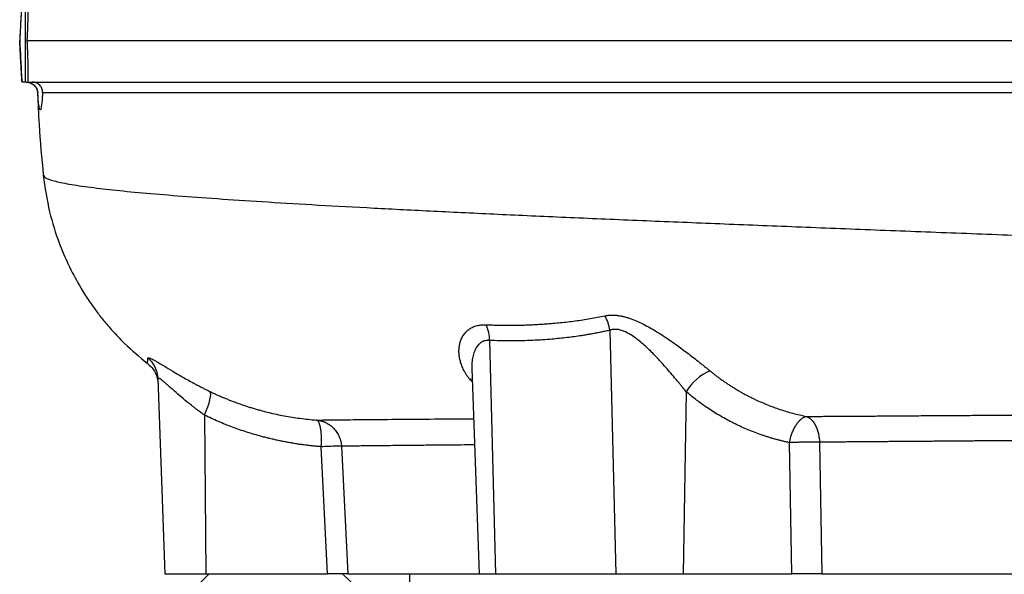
# Model space of a CAD drawing. Extents: x 144 to 1430, y 52 to 2135.
# Tile 2 of 25: x 148 to 325, y 281 to 381. Entities that reach past the tile are written whole.
import ezdxf

# ---------------------------------------------------------------- set-up
doc = ezdxf.new("R2010")
doc.units = 0
doc.layers.get('0').update_dxf_attribs({"linetype": 'CONTINUOUS'})

msp = doc.modelspace()

# ---------------------------------------------------------------- linework, layer by layer
at = {"color": 7, "linetype": 'CONTINUOUS'}
for p, q in [((148.84, 369.57), (148.84, 384.57)), ((148.84, 369.57), (148.24, 369.57)), ((149.04, 369.57), (148.84, 369.57)), ((253.96, 324.93), (255.04, 281.07)), ((232.33, 323.09), (233.37, 281.07)), ((229.15, 318.01), (230.44, 281.07)), ((172.68, 316.24), (173.91, 281.07)), ((229.24, 315.55), (228.68, 316.18)), ((229.22, 316.03), (228.68, 316.18)), ((267.69, 313.86), (267.12, 281.07)), ((181.07, 309.63), (181.32, 281.07)), ((286.72, 281.07), (286.28, 304.68)), ((291.67, 304.77), (292.11, 281.07)), ((203.19, 281.07), (202.06, 303.95)), ((205.69, 304.03), (206.82, 281.07)), ((173.91, 281.07), (181.32, 281.07)), ((181.91, 281.07), (180.41, 279.57)), ((181.32, 281.07), (203.19, 281.07)), ((207.41, 279.57), (205.91, 281.07)), ((206.82, 281.07), (230.44, 281.07)), ((217.91, 281.07), (217.91, 273.57)), ((230.44, 281.07), (233.37, 281.07)), ((233.37, 281.07), (255.04, 281.07)), ((255.04, 281.07), (267.12, 281.07)), ((267.12, 281.07), (286.72, 281.07)), ((292.11, 281.07), (379.07, 281.07))]:
    msp.add_line(p, q, dxfattribs=at)
at = {"color": 7, "linetype": 'CONTINUOUS', "flags": 128}
msp.add_lwpolyline([(181.07, 309.63), (181.39, 310.39), (181.66, 311.12), (181.89, 311.8), (182.05, 312.41), (182.15, 312.95), (182.18, 313.38), (182.14, 313.7), (182.03, 313.9)], dxfattribs=at)
at = {"color": 7, "linetype": 'CONTINUOUS'}
for centre, radius, start, end in [((226.01, 323.14), 6.32, 359.5568, 26.0197), ((247.11, 323.99), 6.92, 7.8387, 30.6509), ((167.72, 316.07), 4.97, 2.0231, 50.3846), ((275.65, 309.06), 9.29, 113.178, 148.9043)]:
    msp.add_arc(centre, radius, start, end, dxfattribs=at)
for points, knots in [([(148.22, 384.57), (148.15, 383.32), (148.02, 380.82), (147.89, 378.32), (147.82, 377.07)], [0, 0, 0, 0, 0.5, 1, 1, 1, 1]), ([(148.24, 384.57), (148.24, 384.48), (148.23, 384.31), (148.21, 384.03), (148.19, 383.75), (148.18, 383.46), (148.16, 383.17), (148.13, 382.68), (148.09, 381.97), (148.04, 381.03), (147.98, 380.06), (147.94, 379.19), (147.9, 378.41), (147.86, 377.75), (147.84, 377.3), (147.83, 377.07)], [0, 0, 0, 0, 0.041655, 0.083255, 0.124828, 0.166404, 0.208013, 0.249685, 0.375359, 0.501069, 0.625443, 0.749853, 0.833262, 0.916565, 1, 1, 1, 1]), ([(149.28, 384.57), (149.28, 384.48), (149.29, 384.3), (149.29, 384.02), (149.29, 383.73), (149.29, 383.44), (149.29, 383.15), (149.29, 382.85), (149.29, 382.56), (149.29, 382.26), (149.29, 381.95), (149.28, 381.65), (149.28, 381.34), (149.27, 380.93), (149.26, 380.4), (149.24, 379.75), (149.22, 379.09), (149.19, 378.42), (149.16, 377.75), (149.14, 377.3), (149.12, 377.07)], [0, 0, 0, 0, 0.042735, 0.085259, 0.127574, 0.169679, 0.211574, 0.253261, 0.294738, 0.336007, 0.377067, 0.417919, 0.458564, 0.499001, 0.581944, 0.665106, 0.748491, 0.832099, 0.915935, 1, 1, 1, 1]), ([(147.82, 377.07), (147.89, 375.82), (148.02, 373.32), (148.15, 370.82), (148.22, 369.57)], [0, 0, 0, 0, 0.500001, 1, 1, 1, 1]), ([(148.24, 369.57), (148.24, 369.66), (148.23, 369.84), (148.21, 370.12), (148.19, 370.4), (148.18, 370.69), (148.16, 370.98), (148.13, 371.47), (148.09, 372.18), (148.04, 373.12), (147.98, 374.09), (147.94, 374.96), (147.9, 375.73), (147.86, 376.4), (147.84, 376.85), (147.83, 377.07)], [0, 0, 0, 0, 0.041657, 0.083257, 0.124832, 0.166409, 0.20802, 0.249693, 0.375371, 0.501086, 0.625451, 0.749853, 0.833262, 0.916565, 1, 1, 1, 1]), ([(149.12, 377.07), (149.23, 377.07), (149.34, 377.07), (151.02, 377.07), (153.68, 377.07), (161.13, 377.07), (165.92, 377.07), (174.62, 377.07), (177.75, 377.07), (184.54, 377.07), (188.2, 377.07), (195.96, 377.07), (200.06, 377.07), (208.7, 377.07), (213.24, 377.07), (227.47, 377.07), (237.76, 377.07), (259.67, 377.07), (271.29, 377.07), (295.63, 377.07), (308.32, 377.07), (334.36, 377.07), (347.72, 377.07), (368.02, 377.07), (374.83, 377.07), (388.47, 377.07), (395.3, 377.07), (409.02, 377.07), (415.87, 377.07), (429.46, 377.07), (436.22, 377.07), (456.37, 377.07), (469.6, 377.07), (495.25, 377.07), (507.67, 377.07), (525.49, 377.07), (531.27, 377.07), (542.51, 377.07), (547.96, 377.07), (563.79, 377.07), (573.62, 377.07), (582.59, 377.07)], [0.5066534, 0.5066534, 0.5066534, 0.5066534, 0.5088181, 0.5088181, 0.5370777, 0.5370777, 0.5653373, 0.5653373, 0.5794671, 0.5794671, 0.593597, 0.593597, 0.6077268, 0.6077268, 0.6218566, 0.6218566, 0.6501162, 0.6501162, 0.6783759, 0.6783759, 0.7066355, 0.7066355, 0.7348951, 0.7348951, 0.749025, 0.749025, 0.7631548, 0.7631548, 0.7772846, 0.7772846, 0.7914144, 0.7914144, 0.819674, 0.819674, 0.8479337, 0.8479337, 0.8620635, 0.8620635, 0.8761933, 0.8761933, 0.9044529, 0.9044529, 0.9044529, 0.9044529]), ([(149.12, 377.07), (149.13, 376.96), (149.14, 376.74), (149.16, 376.4), (149.17, 376.06), (149.19, 375.73), (149.2, 375.39), (149.22, 374.84), (149.25, 374.07), (149.27, 373.11), (149.29, 372.17), (149.29, 371.36), (149.29, 370.68), (149.29, 370.12), (149.29, 369.75), (149.28, 369.57)], [0, 0, 0, 0, 0.04203, 0.083991, 0.125915, 0.167831, 0.209771, 0.251766, 0.376421, 0.501045, 0.626047, 0.751046, 0.834063, 0.916968, 1, 1, 1, 1]), ([(149.04, 369.57), (149.08, 369.57), (149.16, 369.57), (149.29, 369.56), (149.42, 369.54), (149.55, 369.51), (149.67, 369.47), (149.79, 369.43), (150, 369.34), (150.28, 369.17), (150.56, 368.9), (150.79, 368.59), (150.92, 368.32), (151, 368.08), (151.05, 367.88), (151.06, 367.73), (151.07, 367.65)], [0, 0, 0, 0, 0.034709, 0.069808, 0.105296, 0.141166, 0.177409, 0.214017, 0.250979, 0.371019, 0.501381, 0.619078, 0.751297, 0.821819, 0.904934, 1, 1, 1, 1]), ([(149.09, 369.57), (149.33, 369.55), (149.81, 369.5), (150.48, 369.06), (150.94, 368.38), (151, 367.88), (151.03, 367.64)], [0, 0, 0, 0, 0.2470631, 0.5007345, 0.754025, 1, 1, 1, 1]), ([(149.28, 369.57), (149.45, 369.57), (149.64, 369.57), (151.41, 369.57), (154.07, 369.57), (161.51, 369.57), (166.29, 369.57), (174.97, 369.57), (178.1, 369.57), (184.88, 369.57), (188.53, 369.57), (196.28, 369.57), (200.37, 369.57), (209, 369.57), (213.53, 369.57), (227.74, 369.57), (238.02, 369.57), (259.9, 369.57), (271.49, 369.57), (295.79, 369.57), (308.47, 369.57), (334.47, 369.57), (347.81, 369.57), (368.08, 369.57), (374.88, 369.57), (388.49, 369.57), (395.31, 369.57), (407.67, 369.57), (413.17, 369.57), (418.64, 369.57)], [0.5049947, 0.5049947, 0.5049947, 0.5049947, 0.5088181, 0.5088181, 0.5370777, 0.5370777, 0.5653373, 0.5653373, 0.5794671, 0.5794671, 0.593597, 0.593597, 0.6077268, 0.6077268, 0.6218566, 0.6218566, 0.6501162, 0.6501162, 0.6783759, 0.6783759, 0.7066355, 0.7066355, 0.7348951, 0.7348951, 0.749025, 0.749025, 0.7631548, 0.7631548, 0.7745165, 0.7745165, 0.7745165, 0.7745165]), ([(151.93, 367.65), (151.94, 367.7), (151.94, 367.79), (151.93, 367.92), (151.92, 368.04), (151.9, 368.15), (151.85, 368.34), (151.76, 368.58), (151.56, 368.89), (151.3, 369.17), (151, 369.36), (150.74, 369.47), (150.53, 369.53), (150.31, 369.57), (150.16, 369.57), (150.08, 369.57)], [0, 0, 0, 0, 0.057041, 0.110571, 0.160472, 0.206636, 0.24897, 0.380749, 0.498737, 0.628457, 0.749407, 0.812301, 0.87506, 0.937643, 1, 1, 1, 1]), ([(151.05, 367.65), (151.12, 365.75), (151.31, 360.79), (151.78, 355.85), (152.07, 352.81)], [0, 0, 0, 0, 0.383842, 1, 1, 1, 1]), ([(151.52, 364.57), (151.51, 364.58), (151.5, 364.58), (151.48, 364.59), (151.47, 364.61), (151.45, 364.64), (151.43, 364.68), (151.41, 364.72), (151.38, 364.82), (151.34, 365.01), (151.28, 365.35), (151.22, 365.8), (151.18, 366.24), (151.14, 366.64), (151.12, 366.95), (151.09, 367.29), (151.08, 367.53), (151.07, 367.65)], [0, 0, 0, 0, 0.0359147, 0.0717566, 0.1075494, 0.1433166, 0.179082, 0.2148687, 0.2507003, 0.3753973, 0.4999623, 0.6252255, 0.7503998, 0.8128744, 0.875217, 0.937551, 1, 1, 1, 1]), ([(151.93, 367.65), (151.93, 367.58), (151.92, 367.45), (151.91, 367.24), (151.9, 367.05), (151.88, 366.86), (151.87, 366.68), (151.86, 366.5), (151.83, 366.2), (151.8, 365.79), (151.74, 365.35), (151.69, 365.01), (151.64, 364.8), (151.6, 364.68), (151.58, 364.62), (151.55, 364.58), (151.53, 364.58), (151.52, 364.57)], [0, 0, 0, 0, 0.035904, 0.071746, 0.107549, 0.143338, 0.179136, 0.214968, 0.250859, 0.37546, 0.49998, 0.625437, 0.750765, 0.813199, 0.875465, 0.93769, 1, 1, 1, 1]), ([(395.51, 367.65), (395.03, 367.65), (394.08, 367.65), (392.65, 367.65), (391.23, 367.65), (389.8, 367.65), (388.38, 367.65), (386.96, 367.65), (385.54, 367.65), (384.11, 367.65), (382.7, 367.65), (381.28, 367.65), (379.86, 367.65), (378.45, 367.65), (377.03, 367.65), (375.62, 367.65), (374.21, 367.65), (372.8, 367.65), (371.4, 367.65), (369.99, 367.65), (368.59, 367.65), (367.19, 367.65), (365.79, 367.65), (364.4, 367.65), (363, 367.65), (361.61, 367.65), (360.22, 367.65), (358.83, 367.65), (357.45, 367.65), (356.06, 367.65), (354.68, 367.65), (353.3, 367.65), (351.92, 367.65), (350.55, 367.65), (349.18, 367.65), (347.81, 367.65), (346.44, 367.65), (345.08, 367.65), (343.72, 367.65), (342.36, 367.65), (341, 367.65), (339.65, 367.65), (338.3, 367.65), (336.95, 367.65), (335.61, 367.65), (334.27, 367.65), (332.93, 367.65), (331.59, 367.65), (330.26, 367.65), (328.93, 367.65), (327.6, 367.65), (326.28, 367.65), (324.96, 367.65), (323.64, 367.65), (322.33, 367.65), (321.02, 367.65), (319.71, 367.65), (318.41, 367.65), (317.11, 367.65), (315.81, 367.65), (314.51, 367.65), (313.22, 367.65), (311.94, 367.65), (310.66, 367.65), (309.38, 367.65), (308.1, 367.65), (306.83, 367.65), (304.47, 367.65), (301.11, 367.65), (296.82, 367.65), (292.73, 367.65), (288.03, 367.65), (282.68, 367.65), (276.67, 367.65), (270.76, 367.65), (262.57, 367.65), (252.28, 367.65), (240.23, 367.65), (230.1, 367.65), (221.68, 367.65), (214.79, 367.65), (208.2, 367.65), (201.91, 367.65), (195.95, 367.65), (190.31, 367.65), (185.01, 367.66), (180.09, 367.65), (176.55, 367.65), (174.18, 367.65), (172.83, 367.65), (171.52, 367.65), (170.25, 367.65), (169.03, 367.65), (167.85, 367.65), (166.71, 367.65), (165.62, 367.65), (164.57, 367.65), (163.56, 367.65), (162.59, 367.65), (161.66, 367.65), (160.77, 367.65), (159.93, 367.65), (159.12, 367.65), (158.35, 367.65), (157.63, 367.65), (156.94, 367.65), (156.3, 367.65), (155.69, 367.65), (155.12, 367.65), (154.59, 367.65), (154.1, 367.65), (153.65, 367.65), (153.23, 367.65), (152.85, 367.65), (152.51, 367.65), (152.2, 367.65), (152.02, 367.65), (151.93, 367.65)], [0, 0, 0, 0, 0.00386, 0.007716, 0.01157, 0.015422, 0.019273, 0.023123, 0.026972, 0.030819, 0.034664, 0.038508, 0.042349, 0.046189, 0.050026, 0.05386, 0.057692, 0.061521, 0.065348, 0.069173, 0.072996, 0.076816, 0.080634, 0.08445, 0.088264, 0.092076, 0.095885, 0.099692, 0.103498, 0.107301, 0.111101, 0.1149, 0.118696, 0.12249, 0.126281, 0.130071, 0.133858, 0.137643, 0.141426, 0.145207, 0.148985, 0.152761, 0.156535, 0.160306, 0.164076, 0.167843, 0.171608, 0.17537, 0.179131, 0.182889, 0.186645, 0.190398, 0.19415, 0.197899, 0.201646, 0.205391, 0.209133, 0.212873, 0.216611, 0.220347, 0.22408, 0.227811, 0.23154, 0.235267, 0.238991, 0.242713, 0.246433, 0.250151, 0.263405, 0.276157, 0.288405, 0.300151, 0.318827, 0.337494, 0.356157, 0.374834, 0.416565, 0.458342, 0.500166, 0.527706, 0.555305, 0.582959, 0.610675, 0.638438, 0.666286, 0.694246, 0.722151, 0.750117, 0.759161, 0.768174, 0.777156, 0.786108, 0.79503, 0.803921, 0.812783, 0.821614, 0.830414, 0.839184, 0.847924, 0.856633, 0.865312, 0.87396, 0.882578, 0.891165, 0.899721, 0.908247, 0.916742, 0.925206, 0.93364, 0.942043, 0.950415, 0.958757, 0.967068, 0.975348, 0.983596, 0.991814, 1, 1, 1, 1]), ([(152.07, 352.81), (152.38, 350.6), (152.98, 346.44), (154.79, 340.73), (156.85, 336.01), (158.81, 332.49), (160.45, 329.96), (161.7, 328.21), (163.1, 326.42), (164.76, 324.5), (167.24, 321.91), (169.37, 320.14), (170.76, 318.99)], [0, 0, 0, 0, 0.166463, 0.313993, 0.440193, 0.544092, 0.611754, 0.669035, 0.728885, 0.794422, 0.86617, 1, 1, 1, 1]), ([(152.18, 352.81), (152.22, 352.66), (152.3, 352.33), (153.84, 351.8), (156.54, 351.23), (160.32, 350.67), (165.02, 350.12), (170.51, 349.6), (176.91, 349.07), (184.19, 348.54), (192.38, 348.01), (201.46, 347.46), (211.41, 346.92), (222.2, 346.37), (233.72, 345.82), (245.93, 345.27), (258.7, 344.72), (271.96, 344.18), (285.66, 343.63), (299.83, 343.07), (314.34, 342.51), (329.14, 341.95), (344.16, 341.4), (359.38, 340.84), (374.74, 340.28), (385.05, 339.91), (390.2, 339.72)], [0, 0, 0, 0, 0.035107, 0.080996, 0.126809, 0.172543, 0.214399, 0.256189, 0.297913, 0.339559, 0.381272, 0.422847, 0.465111, 0.5073, 0.54942, 0.591468, 0.633445, 0.6746, 0.715716, 0.756792, 0.797798, 0.838378, 0.878889, 0.91933, 0.959699, 1, 1, 1, 1]), ([(253.06, 327.51), (253.14, 327.53), (253.29, 327.56), (253.52, 327.59), (253.76, 327.62), (254, 327.64), (254.25, 327.65), (254.5, 327.65), (254.75, 327.64), (255.01, 327.62), (255.27, 327.59), (255.54, 327.56), (255.8, 327.52), (256.08, 327.47), (256.35, 327.41), (256.63, 327.34), (256.91, 327.26), (257.2, 327.18), (257.49, 327.08), (258.1, 326.87), (259.04, 326.49), (260.3, 325.87), (261.56, 325.17), (262.8, 324.42), (264.03, 323.62), (265.22, 322.79), (266.41, 321.94), (267.58, 321.08), (268.72, 320.21), (269.66, 319.47), (270.39, 318.89), (270.94, 318.45), (271.47, 318.02), (271.82, 317.74), (271.99, 317.6)], [0, 0, 0, 0, 0.0138504, 0.0276363, 0.0413711, 0.0550685, 0.0687423, 0.0824063, 0.0960743, 0.1097599, 0.1234768, 0.1372387, 0.151059, 0.1649509, 0.1789275, 0.1930016, 0.2071858, 0.2214925, 0.2359335, 0.2505207, 0.3116109, 0.3758069, 0.4369386, 0.5007481, 0.5622582, 0.6254374, 0.68723, 0.7495871, 0.8123742, 0.8747778, 0.9065086, 0.937938, 0.9690929, 1, 1, 1, 1]), ([(228.68, 316.18), (228.63, 316.25), (228.52, 316.4), (228.36, 316.61), (228.21, 316.84), (228.07, 317.06), (227.93, 317.29), (227.81, 317.51), (227.59, 317.93), (227.32, 318.54), (227.06, 319.34), (226.89, 320.14), (226.82, 320.93), (226.83, 321.69), (226.95, 322.44), (227.16, 323.15), (227.47, 323.82), (227.89, 324.43), (228.33, 324.87), (228.72, 325.16), (229.03, 325.35), (229.36, 325.52), (229.7, 325.65), (230.07, 325.76), (230.45, 325.84), (230.84, 325.89), (231.26, 325.92), (231.55, 325.91), (231.69, 325.91)], [0, 0, 0, 0, 0.017562, 0.035207, 0.052942, 0.070771, 0.088699, 0.106733, 0.124878, 0.186746, 0.249253, 0.311903, 0.374417, 0.436923, 0.498378, 0.561735, 0.623124, 0.687066, 0.748456, 0.778048, 0.807051, 0.835537, 0.863582, 0.891263, 0.918663, 0.945862, 0.972947, 1, 1, 1, 1]), ([(231.69, 325.91), (232.02, 325.9), (232.68, 325.87), (233.66, 325.85), (234.64, 325.83), (235.61, 325.82), (236.59, 325.83), (237.56, 325.84), (238.53, 325.86), (239.5, 325.9), (240.47, 325.94), (241.43, 326), (242.97, 326.1), (245.07, 326.28), (247.3, 326.54), (249.09, 326.8), (250.43, 327.02), (251.75, 327.25), (252.62, 327.43), (253.06, 327.51)], [0, 0, 0, 0, 0.046096, 0.092051, 0.137872, 0.183563, 0.22913, 0.274577, 0.319911, 0.365136, 0.410258, 0.455281, 0.500211, 0.626132, 0.750011, 0.813651, 0.876518, 0.93863, 1, 1, 1, 1]), ([(253.96, 324.93), (253.71, 324.87), (253.21, 324.76), (252.46, 324.6), (251.7, 324.44), (250.93, 324.3), (250.16, 324.16), (249.38, 324.03), (247.97, 323.81), (245.91, 323.53), (243.51, 323.3), (241.4, 323.15), (239.6, 323.06), (237.8, 323.01), (235.98, 323), (234.16, 323.02), (232.94, 323.07), (232.33, 323.09)], [0, 0, 0, 0, 0.034955, 0.070175, 0.105662, 0.141419, 0.177448, 0.213751, 0.25033, 0.374072, 0.50003, 0.582644, 0.66552, 0.748675, 0.832128, 0.915897, 1, 1, 1, 1]), ([(267.69, 313.86), (267.6, 313.96), (267.43, 314.18), (267.15, 314.52), (266.86, 314.88), (266.56, 315.25), (266.14, 315.75), (265.53, 316.48), (264.72, 317.43), (263.89, 318.38), (263.07, 319.3), (262.3, 320.13), (261.44, 321.01), (260.6, 321.83), (259.69, 322.66), (258.78, 323.4), (257.81, 324.08), (256.83, 324.62), (256.05, 324.92), (255.51, 325.03), (255.18, 325.07), (254.86, 325.08), (254.55, 325.06), (254.25, 325.02), (254.06, 324.96), (253.96, 324.93)], [0, 0, 0, 0, 0.022865, 0.046799, 0.071803, 0.09788, 0.125031, 0.176996, 0.250085, 0.322786, 0.37445, 0.441169, 0.498859, 0.565069, 0.623862, 0.689909, 0.7487, 0.81424, 0.873684, 0.894848, 0.915815, 0.936699, 0.957615, 0.978678, 1, 1, 1, 1]), ([(232.33, 323.09), (232.07, 323.09), (231.66, 323.08), (231.19, 322.93), (230.77, 322.71), (230.31, 322.33), (229.85, 321.7), (229.49, 320.88), (229.24, 319.88), (229.16, 319.06), (229.14, 318.44), (229.15, 318.19), (229.15, 318.06)], [0, 0, 0, 0, 0.110371, 0.167063, 0.225304, 0.332476, 0.450434, 0.59475, 0.743461, 0.897714, 0.946602, 1, 1, 1, 1]), ([(170.8, 319.04), (170.81, 319.03), (170.81, 319), (170.86, 319.55), (170.89, 319.9)], [0, 0, 0, 0, 0.383157, 1, 1, 1, 1]), ([(170.8, 318.96), (171.07, 318.72), (171.61, 318.24), (172.21, 317.3), (172.62, 316.28), (172.69, 315.55), (172.72, 315.19)], [0, 0, 0, 0, 0.247189, 0.499983, 0.75279, 1, 1, 1, 1]), ([(170.89, 319.9), (170.89, 319.9), (170.89, 319.92), (170.9, 319.94), (170.92, 319.95), (170.95, 319.96), (170.98, 319.97), (171.02, 319.96), (171.06, 319.96), (171.17, 319.93), (171.37, 319.86), (171.74, 319.67), (172.21, 319.42), (172.96, 318.99), (174.1, 318.3), (175.47, 317.47), (176.69, 316.75), (177.66, 316.2), (178.68, 315.63), (179.58, 315.15), (180.32, 314.76), (180.88, 314.47), (181.45, 314.19), (181.84, 314), (182.03, 313.9)], [0, 0, 0, 0, 0.015666, 0.031298, 0.046903, 0.06249, 0.078068, 0.093645, 0.109231, 0.124834, 0.187175, 0.250007, 0.311943, 0.37476, 0.499814, 0.624846, 0.687075, 0.749525, 0.812204, 0.874605, 0.906244, 0.937663, 0.968902, 1, 1, 1, 1]), ([(271.99, 317.6), (272.15, 317.47), (272.48, 317.2), (272.98, 316.81), (273.49, 316.42), (274.01, 316.05), (274.53, 315.68), (275.07, 315.31), (275.61, 314.96), (276.16, 314.61), (276.71, 314.27), (277.28, 313.94), (277.85, 313.61), (278.43, 313.3), (279.01, 312.99), (279.61, 312.7), (280.35, 312.34), (281.25, 311.94), (282.32, 311.49), (283.42, 311.07), (284.55, 310.67), (285.7, 310.31), (286.89, 309.97), (288.1, 309.67), (288.92, 309.49), (289.33, 309.41)], [0, 0, 0, 0, 0.032025, 0.064242, 0.096647, 0.129238, 0.162009, 0.194958, 0.22808, 0.26137, 0.294826, 0.328442, 0.362214, 0.396138, 0.430209, 0.464422, 0.498773, 0.557747, 0.617851, 0.679049, 0.741302, 0.804567, 0.868802, 0.933962, 1, 1, 1, 1]), ([(181.07, 309.63), (180.97, 309.7), (180.78, 309.84), (180.48, 310.05), (180.16, 310.29), (179.82, 310.55), (179.46, 310.82), (179.08, 311.11), (178.58, 311.51), (177.72, 312.2), (176.57, 313.17), (175.52, 314.08), (174.77, 314.74), (174.26, 315.2), (173.8, 315.59), (173.41, 315.92), (173.09, 316.16), (172.89, 316.28), (172.78, 316.32), (172.73, 316.32), (172.69, 316.3), (172.69, 316.26), (172.68, 316.24)], [0, 0, 0, 0, 0.021133, 0.044223, 0.069273, 0.096285, 0.125263, 0.156563, 0.187905, 0.250368, 0.37489, 0.499932, 0.564779, 0.624808, 0.688998, 0.749446, 0.813075, 0.874582, 0.905875, 0.937151, 0.968497, 1, 1, 1, 1]), ([(182.03, 313.9), (182.24, 313.8), (182.66, 313.6), (183.29, 313.31), (183.93, 313.03), (184.58, 312.75), (185.23, 312.49), (185.89, 312.22), (186.56, 311.97), (187.23, 311.72), (187.91, 311.49), (188.6, 311.26), (189.29, 311.04), (189.99, 310.82), (190.7, 310.62), (191.6, 310.37), (192.71, 310.09), (194.04, 309.79), (195.41, 309.51), (196.81, 309.27), (198.24, 309.06), (199.71, 308.88), (200.69, 308.8), (201.19, 308.75)], [0, 0, 0, 0, 0.034385, 0.068993, 0.10382, 0.138862, 0.174115, 0.209573, 0.245233, 0.281089, 0.317138, 0.353373, 0.38979, 0.426385, 0.463152, 0.500086, 0.567053, 0.635599, 0.705671, 0.777209, 0.850152, 0.924438, 1, 1, 1, 1]), ([(286.28, 304.68), (286.07, 304.73), (285.65, 304.82), (285.02, 304.97), (284.39, 305.13), (283.76, 305.29), (283.14, 305.47), (282.53, 305.66), (281.91, 305.85), (280.68, 306.27), (278.86, 306.96), (276.48, 308.03), (274.17, 309.26), (272.38, 310.36), (271.06, 311.25), (270.2, 311.86), (269.34, 312.51), (268.51, 313.17), (267.96, 313.63), (267.69, 313.86)], [0, 0, 0, 0, 0.031486, 0.062918, 0.094301, 0.12564, 0.156942, 0.188211, 0.219453, 0.250675, 0.376288, 0.501256, 0.626048, 0.750178, 0.800387, 0.850447, 0.900383, 0.950225, 1, 1, 1, 1]), ([(289.33, 309.41), (289.73, 309.41), (290.54, 309.41), (291.77, 309.42), (293.04, 309.43), (294.33, 309.44), (295.66, 309.45), (297.02, 309.46), (298.41, 309.47), (299.84, 309.48), (301.3, 309.48), (302.8, 309.49), (304.33, 309.5), (305.89, 309.51), (307.49, 309.53), (309.12, 309.54), (310.79, 309.55), (312.5, 309.56), (314.24, 309.57), (316.01, 309.58), (317.83, 309.59), (319.68, 309.61), (321.57, 309.62), (323.49, 309.63), (325.45, 309.64), (327.45, 309.66), (329.49, 309.67), (331.62, 309.68), (333.85, 309.7), (336.17, 309.72), (338.52, 309.73), (340.91, 309.75), (343.33, 309.76), (345.79, 309.78), (348.28, 309.8), (350.8, 309.81), (353.36, 309.83), (355.95, 309.85), (358.58, 309.86), (361.24, 309.88), (363.93, 309.9), (366.66, 309.92), (369.41, 309.94), (372.21, 309.95), (375.03, 309.97), (376.92, 309.99), (377.88, 309.99)], [0, 0, 0, 0, 0.015187, 0.030697, 0.046527, 0.06268, 0.079156, 0.095954, 0.113075, 0.130519, 0.148286, 0.166377, 0.184792, 0.203531, 0.222593, 0.24198, 0.261692, 0.281729, 0.302091, 0.322779, 0.343792, 0.365132, 0.386797, 0.408789, 0.431108, 0.453753, 0.476725, 0.500025, 0.525562, 0.551361, 0.577423, 0.603748, 0.630335, 0.657186, 0.6843, 0.711678, 0.73932, 0.767225, 0.795395, 0.82383, 0.852529, 0.881493, 0.910721, 0.940215, 0.969975, 1, 1, 1, 1]), ([(202.06, 303.95), (201.8, 303.97), (201.28, 304.01), (200.5, 304.09), (199.72, 304.18), (198.95, 304.28), (198.17, 304.38), (197.4, 304.5), (196.63, 304.63), (195.87, 304.77), (195.1, 304.91), (194.34, 305.07), (193.58, 305.24), (192.83, 305.42), (192.07, 305.6), (191.13, 305.85), (189.99, 306.17), (188.68, 306.57), (187.38, 307.01), (186.09, 307.47), (184.81, 307.97), (183.55, 308.49), (182.3, 309.04), (181.48, 309.44), (181.07, 309.63)], [0, 0, 0, 0, 0.036045, 0.072017, 0.10792, 0.14376, 0.179543, 0.215274, 0.25096, 0.286606, 0.322218, 0.357802, 0.393363, 0.428907, 0.46444, 0.499969, 0.563074, 0.62594, 0.688599, 0.751087, 0.813436, 0.875682, 0.937858, 1, 1, 1, 1]), ([(201.19, 308.75), (202.22, 308.77), (204.28, 308.79), (208.88, 308.84), (214.51, 308.89), (221.39, 308.94), (226.42, 308.98), (229.42, 309), (229.47, 309)], [0, 0, 0, 0, 0.198756, 0.398595, 0.599198, 0.798219, 0.996638, 1, 1, 1, 1]), ([(201.19, 308.75), (201.27, 308.75), (201.41, 308.73), (201.62, 308.7), (201.83, 308.66), (202.02, 308.61), (202.2, 308.56), (202.37, 308.5), (202.54, 308.44), (202.69, 308.38), (203.07, 308.2), (203.65, 307.86), (204.23, 307.36), (204.62, 306.9), (204.89, 306.53), (205.12, 306.13), (205.31, 305.73), (205.46, 305.31), (205.58, 304.89), (205.66, 304.46), (205.68, 304.18), (205.69, 304.03)], [0, 0, 0, 0, 0.0317564, 0.0622923, 0.0916069, 0.1196999, 0.1465711, 0.1722207, 0.1966491, 0.2198571, 0.2418453, 0.3763284, 0.4998909, 0.565284, 0.6298126, 0.6934952, 0.7563524, 0.8184069, 0.8796826, 0.940205, 1, 1, 1, 1]), ([(202.06, 303.95), (202.07, 304.02), (202.07, 304.15), (202.08, 304.37), (202.09, 304.59), (202.1, 304.88), (202.11, 305.25), (202.1, 305.68), (202.08, 306.12), (202.03, 306.67), (201.95, 307.28), (201.81, 307.91), (201.66, 308.3), (201.52, 308.53), (201.42, 308.64), (201.31, 308.72), (201.23, 308.74), (201.19, 308.75)], [0, 0, 0, 0, 0.027866, 0.056258, 0.085914, 0.117359, 0.174788, 0.241068, 0.300812, 0.36943, 0.500095, 0.616074, 0.758962, 0.816821, 0.882672, 0.933018, 1, 1, 1, 1]), ([(286.28, 304.68), (286.29, 304.74), (286.31, 304.86), (286.35, 305.04), (286.39, 305.22), (286.45, 305.47), (286.53, 305.77), (286.68, 306.25), (286.91, 306.84), (287.23, 307.49), (287.59, 308.08), (287.91, 308.48), (288.17, 308.75), (288.36, 308.92), (288.56, 309.08), (288.7, 309.16), (288.78, 309.21)], [0, 0, 0, 0, 0.030065, 0.059888, 0.089719, 0.119807, 0.181335, 0.243993, 0.365873, 0.500011, 0.619808, 0.756029, 0.810774, 0.869673, 0.932749, 1, 1, 1, 1]), ([(288.78, 309.21), (288.81, 309.23), (288.88, 309.26), (288.98, 309.31), (289.09, 309.35), (289.21, 309.38), (289.29, 309.4), (289.33, 309.41)], [0, 0, 0, 0, 0.17835, 0.367514, 0.567512, 0.778346, 1, 1, 1, 1]), ([(289.33, 309.41), (289.37, 309.39), (289.46, 309.36), (289.58, 309.3), (289.7, 309.23), (289.81, 309.16), (289.92, 309.09), (290.02, 309.01), (290.11, 308.93), (290.32, 308.73), (290.62, 308.37), (290.98, 307.76), (291.26, 307.09), (291.44, 306.45), (291.55, 305.94), (291.61, 305.55), (291.65, 305.16), (291.66, 304.9), (291.67, 304.77)], [0, 0, 0, 0, 0.034963, 0.068626, 0.100984, 0.132034, 0.161776, 0.190211, 0.217345, 0.243183, 0.379776, 0.500023, 0.634695, 0.756866, 0.819719, 0.880921, 0.94077, 1, 1, 1, 1]), ([(288.78, 304.76), (288.75, 304.76), (288.69, 304.76), (288.58, 304.76), (288.45, 304.75), (288.3, 304.75), (288.1, 304.75), (287.82, 304.74), (287.54, 304.73), (287.28, 304.72), (287.02, 304.71), (286.67, 304.7), (286.42, 304.69), (286.28, 304.68)], [0, 0, 0, 0, 0.034446, 0.070792, 0.124083, 0.179089, 0.248962, 0.355291, 0.500033, 0.57798, 0.667566, 0.817434, 1, 1, 1, 1]), ([(291.67, 304.77), (291.61, 304.77), (291.51, 304.77), (291.35, 304.77), (291.19, 304.77), (291.05, 304.78), (290.91, 304.78), (290.74, 304.78), (290.53, 304.78), (290.23, 304.78), (289.9, 304.78), (289.58, 304.77), (289.34, 304.77), (289.14, 304.77), (288.96, 304.76), (288.83, 304.76), (288.78, 304.76)], [0, 0, 0, 0, 0.064467, 0.125293, 0.182477, 0.236018, 0.285917, 0.332174, 0.421955, 0.500023, 0.645368, 0.751479, 0.821915, 0.876293, 0.945085, 1, 1, 1, 1]), ([(378.52, 305.44), (378.04, 305.44), (377.09, 305.43), (375.66, 305.42), (374.24, 305.41), (372.83, 305.4), (371.43, 305.39), (370.03, 305.38), (368.64, 305.36), (367.25, 305.35), (365.87, 305.34), (364.5, 305.33), (363.14, 305.32), (361.79, 305.31), (360.44, 305.3), (359.1, 305.29), (357.76, 305.28), (356.44, 305.27), (355.12, 305.26), (353.81, 305.25), (352.5, 305.24), (351.2, 305.23), (349.92, 305.22), (348.63, 305.21), (347.36, 305.2), (346.09, 305.19), (344.83, 305.18), (343.58, 305.17), (342.34, 305.16), (341.1, 305.15), (339.87, 305.14), (338.65, 305.13), (337.44, 305.12), (336.23, 305.11), (335.04, 305.1), (333.85, 305.09), (332.66, 305.08), (331.49, 305.07), (330.32, 305.07), (329.16, 305.06), (328.01, 305.05), (326.87, 305.04), (325.73, 305.03), (324.6, 305.02), (323.48, 305.01), (322.37, 305), (321.26, 305), (320.17, 304.99), (319.08, 304.98), (317.99, 304.97), (316.92, 304.96), (315.85, 304.95), (314.79, 304.95), (313.74, 304.94), (312.7, 304.93), (311.66, 304.92), (310.64, 304.91), (309.61, 304.91), (308.6, 304.9), (307.6, 304.89), (306.6, 304.88), (305.61, 304.87), (304.63, 304.87), (303.65, 304.86), (302.69, 304.85), (301.73, 304.84), (300.78, 304.84), (299.83, 304.83), (298.89, 304.82), (297.96, 304.82), (297.04, 304.81), (296.13, 304.8), (295.22, 304.8), (294.32, 304.79), (293.43, 304.78), (292.55, 304.77), (291.96, 304.77), (291.67, 304.77)], [0, 0, 0, 0, 0.015339, 0.030624, 0.045855, 0.061031, 0.076153, 0.091221, 0.106235, 0.121195, 0.1361, 0.150951, 0.165748, 0.180491, 0.195179, 0.209814, 0.224394, 0.23892, 0.253391, 0.267809, 0.282172, 0.296481, 0.310736, 0.324936, 0.339083, 0.353175, 0.367213, 0.381196, 0.395126, 0.409001, 0.422822, 0.436589, 0.450302, 0.46396, 0.477565, 0.491115, 0.50461, 0.518052, 0.531439, 0.544773, 0.558052, 0.571277, 0.584447, 0.597564, 0.610626, 0.623634, 0.636588, 0.649487, 0.662333, 0.675124, 0.687861, 0.700544, 0.713172, 0.725747, 0.738267, 0.750733, 0.763145, 0.775502, 0.787806, 0.800055, 0.81225, 0.824391, 0.836477, 0.84851, 0.860488, 0.872412, 0.884282, 0.896098, 0.907859, 0.919566, 0.931219, 0.942818, 0.954363, 0.965854, 0.97729, 0.988672, 1, 1, 1, 1]), ([(205.69, 304.03), (205.68, 304.03), (205.65, 304.04), (205.6, 304.04), (205.53, 304.04), (205.47, 304.04), (205.39, 304.04), (205.32, 304.04), (205.24, 304.04), (205.15, 304.04), (205.07, 304.04), (204.98, 304.04), (204.89, 304.04), (204.8, 304.04), (204.71, 304.04), (204.63, 304.03), (204.54, 304.03), (204.31, 304.03), (203.92, 304.02), (203.37, 304), (202.87, 303.98), (202.44, 303.96), (202.18, 303.95), (202.06, 303.95)], [0, 0, 0, 0, 0.040794, 0.080316, 0.118567, 0.155548, 0.191257, 0.225695, 0.258861, 0.290756, 0.32138, 0.350733, 0.378814, 0.405624, 0.431163, 0.45543, 0.478426, 0.500151, 0.641421, 0.755188, 0.855575, 0.937183, 1, 1, 1, 1]), ([(229.63, 304.28), (229.39, 304.28), (228.36, 304.27), (226.53, 304.26), (224.04, 304.24), (221.42, 304.21), (218.05, 304.18), (214.35, 304.14), (210.73, 304.1), (207.79, 304.07), (206.39, 304.04), (205.69, 304.03)], [0, 0, 0, 0, 0.019751, 0.086445, 0.162506, 0.247933, 0.342725, 0.513479, 0.679943, 0.842117, 1, 1, 1, 1]), ([(206.82, 281.07), (206.81, 281.07), (206.78, 281.07), (206.73, 281.07), (206.67, 281.07), (206.61, 281.07), (206.53, 281.07), (206.44, 281.07), (206.34, 281.07), (206.24, 281.07), (206.13, 281.07), (206, 281.07), (205.88, 281.07), (205.74, 281.07), (205.56, 281.07), (205.34, 281.07), (205.05, 281.07), (204.73, 281.07), (204.38, 281.07), (204.01, 281.07), (203.61, 281.07), (203.33, 281.07), (203.19, 281.07)], [0, 0, 0, 0, 0.037901, 0.076027, 0.114341, 0.152805, 0.191382, 0.230033, 0.268719, 0.307399, 0.346035, 0.384588, 0.423017, 0.461286, 0.499357, 0.563461, 0.630508, 0.700263, 0.772444, 0.846718, 0.922707, 1, 1, 1, 1]), ([(292.11, 281.07), (292.06, 281.07), (291.94, 281.07), (291.75, 281.07), (291.56, 281.07), (291.36, 281.07), (291.16, 281.07), (290.96, 281.07), (290.75, 281.07), (290.54, 281.07), (290.32, 281.07), (290.11, 281.07), (289.89, 281.07), (289.68, 281.07), (289.41, 281.07), (289.09, 281.07), (288.7, 281.07), (288.31, 281.07), (287.91, 281.07), (287.51, 281.07), (287.1, 281.07), (286.85, 281.07), (286.72, 281.07)], [0, 0, 0, 0, 0.0379014, 0.076027, 0.1143406, 0.1528051, 0.1913822, 0.2300332, 0.2687188, 0.3073994, 0.3460354, 0.3845876, 0.4230172, 0.4612861, 0.4993571, 0.5634614, 0.6305079, 0.7002634, 0.7724441, 0.8467175, 0.9227071, 1, 1, 1, 1])]:
    msp.add_open_spline(points, degree=3, knots=knots, dxfattribs=at)

doc.saveas('drawing.dxf')
